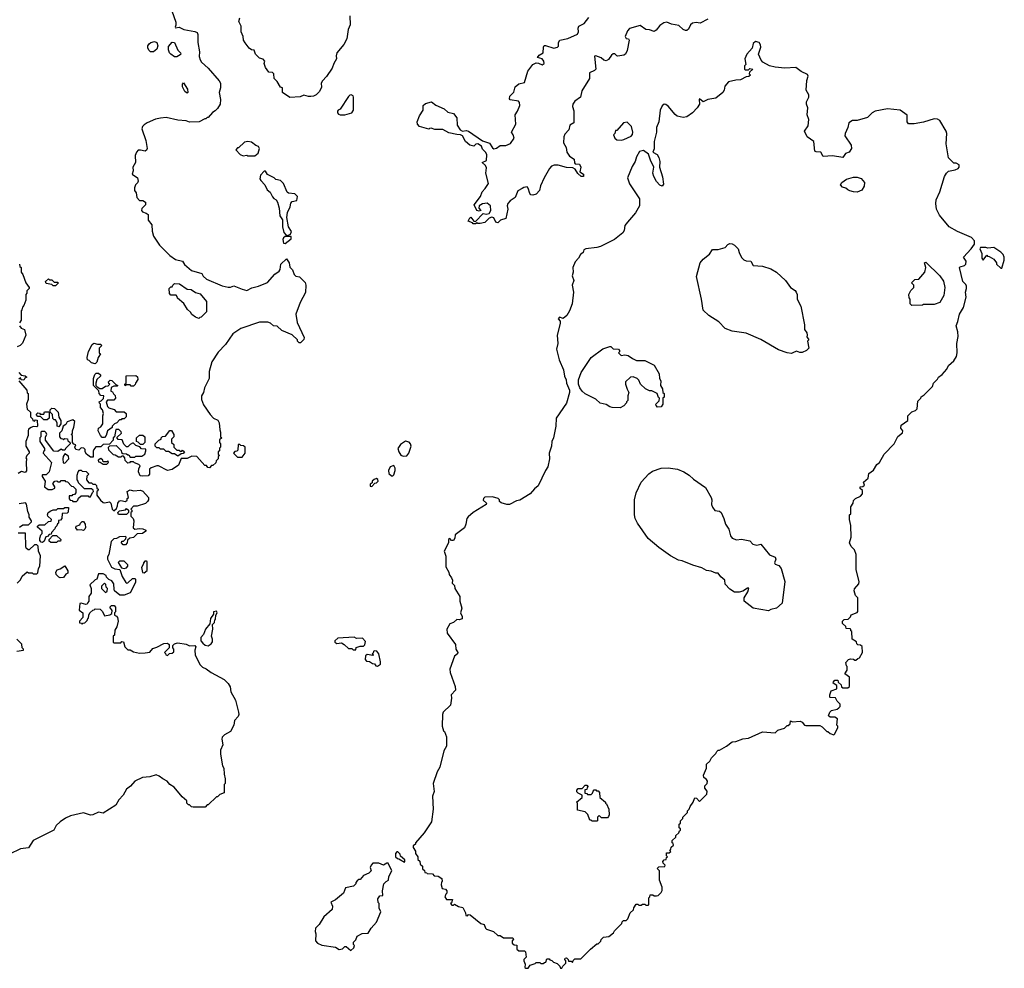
# Model space of a CAD drawing. Extents: x 1862350 to 2057294, y 212041 to 437318.
# Tile 3 of 256: x 1935669 to 1944106, y 248110 to 256239. Entities that reach past the tile are written whole.
import ezdxf

# ---------------------------------------------------------------- set-up
doc = ezdxf.new("R2010")
doc.units = 0

msp = doc.modelspace()

# ---------------------------------------------------------------- linework, layer by layer
at = {"layer": '0CON10XD'}
for points in [[(1936973.3, 256315), (1937007, 256217), (1937007.5, 256192.5), (1937000, 256175), (1937005, 256170), (1937035, 256176.7), (1937075, 256156.2), (1937168.3, 256138.3), (1937188.3, 256128.3), (1937193.9, 256113.9), (1937194, 256045), (1937210, 255965), (1937206.1, 255923.9), (1937214.2, 255895), (1937225.8, 255875), (1937285, 255824.5), (1937379.2, 255715), (1937390, 255695), (1937389.4, 255655), (1937378.5, 255615), (1937388.9, 255555), (1937385.7, 255514.3), (1937365, 255477.5), (1937345, 255457.5), (1937320, 255445), (1937285, 255400), (1937275, 255400), (1937265, 255390), (1937255, 255390), (1937207, 255363), (1937125, 255362.5), (1937095, 255372.5), (1937025, 255377.5), (1936925, 255400), (1936875, 255396.7), (1936833.8, 255386.2), (1936760, 255355), (1936735, 255337.5), (1936722.5, 255325), (1936716.7, 255305), (1936748.8, 255205), (1936760, 255135), (1936755, 255120), (1936745, 255112.5), (1936705, 255122.5), (1936685, 255120), (1936670, 255105), (1936657.5, 255075), (1936662.5, 255015), (1936637.5, 254975), (1936642.5, 254945), (1936632.5, 254915), (1936677.5, 254885), (1936683.3, 254855), (1936678.8, 254841.2), (1936660, 254825), (1936651.7, 254798.3), (1936652.5, 254775), (1936666.4, 254756.4), (1936671.2, 254715), (1936695, 254690), (1936725, 254690), (1936746.2, 254675), (1936747.7, 254652.3), (1936715, 254620), (1936712.5, 254605), (1936722, 254592), (1936752.7, 254582.7), (1936768.8, 254568.8), (1936770.7, 254520.7), (1936801.7, 254481.7), (1936803, 254427), (1936816.7, 254385), (1936867, 254307), (1936955, 254217.5), (1937005, 254183.3), (1937065, 254170), (1937080.7, 254140.7), (1937141.2, 254091.2), (1937230, 254065), (1937240.7, 254040.7), (1937270, 254015), (1937405, 253960), (1937455, 253946.7), (1937475, 253947.5), (1937505, 253960), (1937575, 253928.8), (1937615, 253920), (1937658.3, 253941.7), (1937715, 253956), (1937793, 253987), (1937855, 254057.5), (1937892.5, 254085), (1937901.7, 254098.3), (1937907.5, 254145), (1937955, 254190), (1937977.5, 254155), (1937985, 254120), (1938007.5, 254095), (1938020, 254055), (1938035, 254042.5), (1938066.1, 254036.1), (1938115, 253986.7), (1938122, 253965), (1938117.9, 253902.1), (1938070.8, 253815), (1938036.2, 253715), (1938046.7, 253645), (1938107.5, 253515), (1938105, 253500), (1938075, 253470), (1938065, 253470), (1938050, 253485), (1938050, 253495), (1938005, 253537.5), (1937916.4, 253576.4), (1937875, 253613.3), (1937845, 253616.7), (1937818.3, 253638.3), (1937795, 253646.7), (1937725, 253646.7), (1937565, 253592.5), (1937494.1, 253545.9), (1937432.5, 253455), (1937369.3, 253390.7), (1937314.1, 253305.9), (1937292.5, 253225), (1937292.5, 253165), (1937252.5, 253085), (1937242.5, 253045), (1937227.5, 253015), (1937227.5, 252985), (1937245, 252940), (1937300, 252855), (1937330, 252825), (1937366.4, 252806.4), (1937377.5, 252785), (1937382.5, 252725), (1937390, 252705), (1937390, 252665), (1937400, 252655), (1937381.7, 252638.3), (1937380, 252615), (1937390, 252605), (1937390, 252575), (1937381.7, 252568.3), (1937380, 252545), (1937370, 252535), (1937370, 252515), (1937380, 252505), (1937370, 252495), (1937370, 252475), (1937351.7, 252458.3), (1937348.3, 252441.7), (1937325, 252420), (1937311.7, 252418.3), (1937295, 252400), (1937281.7, 252401.7), (1937268.3, 252418.3), (1937255, 252420), (1937187, 252497), (1937145, 252497.5), (1937105, 252480), (1937051.7, 252478.3), (1937029.3, 252420.7), (1936975, 252383.3), (1936935, 252377.5), (1936857, 252417), (1936845, 252417.5), (1936795, 252400), (1936781.7, 252388.3), (1936780, 252345), (1936768.3, 252331.7), (1936725, 252327.5), (1936701.7, 252331.7), (1936687.5, 252365), (1936688.3, 252391.7), (1936700, 252415), (1936688.3, 252428.3), (1936651.7, 252441.7), (1936645, 252450), (1936615, 252450), (1936608.3, 252441.7), (1936595, 252440), (1936573, 252463), (1936570, 252485), (1936558.3, 252498.3), (1936545, 252500), (1936535, 252490), (1936515, 252490), (1936488.3, 252508.3), (1936471.7, 252511.7), (1936431.7, 252551.7), (1936430, 252575), (1936441.7, 252588.3), (1936495, 252590), (1936538.3, 252548.3), (1936541.7, 252531.7), (1936551.7, 252521.7), (1936585, 252520), (1936595, 252510), (1936605, 252510), (1936615, 252490), (1936655, 252490), (1936665, 252500), (1936715, 252500), (1936740, 252515), (1936750, 252545), (1936748.3, 252558.3), (1936711.7, 252561.7), (1936698.3, 252578.3), (1936665, 252590), (1936645, 252610), (1936635, 252610), (1936615, 252600), (1936595, 252580), (1936585, 252580), (1936561.7, 252601.7), (1936548.3, 252638.3), (1936511.7, 252641.7), (1936501.7, 252658.3), (1936540, 252695), (1936538.3, 252708.3), (1936518.3, 252728.3), (1936491.7, 252728.3), (1936480, 252665), (1936470, 252655), (1936470, 252635), (1936438.3, 252601.7), (1936385, 252600), (1936365, 252580), (1936321.7, 252578.3), (1936303, 252557), (1936298.3, 252541.7), (1936298.3, 252491.7), (1936275, 252490), (1936240, 252515), (1936230, 252535), (1936230, 252555), (1936218.3, 252568.3), (1936195, 252570), (1936175, 252550), (1936150, 252555), (1936142.5, 252575), (1936150, 252595), (1936131.7, 252601.7), (1936120, 252615), (1936120, 252675), (1936110, 252685), (1936120, 252695), (1936120, 252715), (1936131.7, 252748.3), (1936140, 252795), (1936125, 252810), (1936075, 252792.5), (1936065, 252770), (1936040, 252755), (1936030, 252715), (1936010, 252695), (1936010, 252665), (1936021.7, 252651.7), (1936038.3, 252648.3), (1936045, 252640), (1936055, 252650), (1936078.3, 252648.3), (1936081.7, 252631.7), (1936098.3, 252618.3), (1936100, 252605), (1936060, 252565), (1936055, 252550), (1936035, 252550), (1936025, 252560), (1935995, 252540), (1935961.7, 252541.7), (1935890, 252635), (1935890, 252665), (1935900, 252685), (1935895, 252700), (1935885, 252710), (1935855, 252710), (1935850, 252705), (1935850, 252665), (1935840, 252655), (1935840, 252625), (1935880, 252565), (1935880, 252545), (1935871.7, 252538.3), (1935870, 252525), (1935940, 252445), (1935922.5, 252365), (1935895, 252340), (1935865, 252340), (1935860, 252335), (1935860, 252325), (1935887.5, 252285), (1935880, 252235), (1935913, 252213), (1935947, 252213), (1935970, 252225), (1935970, 252235), (1935952.5, 252265), (1935970, 252285), (1935987.5, 252287.5), (1935995, 252280), (1936015, 252280), (1936025, 252290), (1936055, 252290), (1936061.7, 252281.7), (1936078.3, 252278.3), (1936111.7, 252241.7), (1936128.3, 252238.3), (1936150, 252215), (1936150, 252185), (1936138.3, 252171.7), (1936121.7, 252168.3), (1936115, 252160), (1936091.7, 252158.3), (1936093, 252133), (1936101.7, 252121.7), (1936118.3, 252118.3), (1936125, 252110), (1936155, 252110), (1936168.3, 252121.7), (1936171.7, 252138.3), (1936195, 252160), (1936255, 252160), (1936261.7, 252151.7), (1936275, 252150), (1936291.7, 252188.3), (1936300, 252195), (1936298.3, 252208.3), (1936285, 252220), (1936225, 252220), (1936171.7, 252271.7), (1936170, 252285), (1936160, 252295), (1936160, 252335), (1936170, 252365), (1936181.7, 252378.3), (1936195, 252380), (1936205, 252370), (1936237, 252367), (1936260, 252345), (1936243, 252327), (1936240, 252295), (1936261.7, 252271.7), (1936285, 252270), (1936295, 252260), (1936315, 252260), (1936328.3, 252248.3), (1936330, 252225), (1936340, 252215), (1936338.3, 252201.7), (1936330, 252195), (1936330, 252165), (1936361.7, 252121.7), (1936383, 252103), (1936395, 252100), (1936438.3, 252108.3), (1936450, 252095), (1936460, 252045), (1936475, 252030), (1936498.3, 252051.7), (1936507, 252073)], [(1938498.3, 256271.7), (1938500, 256195), (1938482.5, 256155), (1938472.5, 256075), (1938445, 256027.5), (1938387.5, 255955), (1938381.7, 255928.3), (1938382.5, 255905), (1938360, 255865), (1938347, 255823), (1938298.3, 255751.7), (1938262.5, 255715), (1938253.3, 255695), (1938255, 255660), (1938237.5, 255625), (1938210, 255595), (1938187, 255583), (1938165, 255580), (1938145, 255580), (1938105, 255592.5), (1938071.7, 255578.3), (1937985, 255572.5), (1937920, 255615), (1937920, 255655), (1937905, 255660), (1937875, 255710), (1937850, 255735), (1937847.5, 255775), (1937835, 255787.5), (1937805, 255790), (1937775, 255830), (1937762.5, 255865), (1937770, 255885), (1937755, 255900), (1937725, 255910), (1937690, 255945), (1937678.3, 255978.3), (1937655, 255982.5), (1937635.9, 255995.9), (1937601.2, 256041.2), (1937586.7, 256065), (1937583.3, 256095), (1937567.5, 256135), (1937567.5, 256185), (1937546.7, 256225), (1937556.2, 256255)], [(1941566.7, 256245), (1941501.2, 256208.8), (1941465, 256215.5), (1941435, 256209.2), (1941416.5, 256195), (1941400.9, 256159.1), (1941385, 256147.5), (1941375, 256146), (1941355.6, 256155.6), (1941318.2, 256188.2), (1941255, 256201.2), (1941215, 256218), (1941188.3, 256211.7), (1941155, 256190), (1941121.7, 256148.3), (1941105, 256138.8), (1941065, 256152.5), (1941035, 256155.5), (1940985, 256188.9), (1940895, 256164.7), (1940877.7, 256145), (1940857.8, 256095), (1940865, 256078), (1940885, 256076), (1940892.5, 256065), (1940872.9, 255975), (1940860, 255945), (1940845.3, 255934.7), (1940795, 255926.5), (1940785, 255929.2), (1940768.1, 255948.1), (1940755, 255946.3), (1940738.9, 255935), (1940715, 255898.9), (1940695, 255885.6), (1940675, 255892.9), (1940652, 255912), (1940605, 255930.5), (1940595, 255927.1), (1940604.5, 255815.4), (1940595, 255803.1), (1940552.5, 255785), (1940552.9, 255735), (1940485, 255630), (1940473.8, 255576.2), (1940425, 255541.5), (1940408, 255515), (1940406.8, 255495), (1940417.2, 255457.2), (1940416.9, 255355), (1940383.3, 255336.7), (1940374.4, 255295), (1940341.2, 255258.8), (1940330.7, 255235), (1940329.4, 255185), (1940352, 255145), (1940358.6, 255105), (1940380.9, 255070.9), (1940420, 255045), (1940423.6, 255013.6), (1940430, 255005), (1940465, 255000), (1940477.5, 254975), (1940470, 254935), (1940500, 254915), (1940500, 254895), (1940480, 254895), (1940451.7, 254921.7), (1940428, 254958), (1940408.8, 254968.8), (1940353.9, 254973.9), (1940282.9, 254992.9), (1940247.9, 254992.1), (1940225.4, 254984.6), (1940208, 254965), (1940162.5, 254885), (1940132, 254815), (1940122, 254775), (1940094.5, 254745.5), (1940065, 254734.5), (1940048.3, 254738.3), (1940039.7, 254749.7), (1940026.9, 254796.9), (1940017.5, 254807.5), (1939987.9, 254802.1), (1939975, 254791.8), (1939938.3, 254771.7), (1939915, 254716), (1939871.7, 254688.3), (1939850.8, 254665), (1939846, 254645), (1939852.9, 254615), (1939834.3, 254535), (1939788.8, 254521.2), (1939765, 254497.5), (1939747.5, 254505), (1939730.8, 254540.8), (1939713.6, 254546.4), (1939692, 254538), (1939655, 254502.5), (1939615, 254492.5), (1939592.5, 254492.5), (1939585, 254500), (1939575, 254490), (1939555, 254490), (1939548.3, 254498.3), (1939511.7, 254511.7), (1939525, 254540), (1939535, 254547.5), (1939561.7, 254511.7), (1939575, 254510), (1939641.7, 254578.3), (1939665, 254572.5), (1939691.7, 254578.3), (1939706.4, 254603.6), (1939703.3, 254645), (1939675, 254666.2), (1939635, 254660), (1939607.5, 254645), (1939602.5, 254625), (1939620, 254605), (1939605, 254597.5), (1939587.5, 254605), (1939563.9, 254653.9), (1939616.7, 254725), (1939632, 254765), (1939658.4, 254791.6), (1939684.7, 254835), (1939663.6, 254925), (1939670.1, 254970.1), (1939659.5, 254989.5), (1939632.9, 255015), (1939668.1, 255031.9), (1939671.2, 255081.2), (1939662.1, 255102.1), (1939635, 255130.8), (1939624.7, 255154.6), (1939595, 255176.9), (1939577.8, 255172.2), (1939560, 255155), (1939525, 255164.6), (1939489.5, 255195), (1939462.8, 255242.8), (1939445, 255252.9), (1939414.1, 255254.1), (1939345, 255270), (1939295, 255297.5), (1939225, 255297.5), (1939195, 255310), (1939181.7, 255308.3), (1939175, 255300), (1939095, 255324), (1939078.8, 255345), (1939076.2, 255365), (1939094, 255415), (1939126.2, 255465), (1939126.7, 255505), (1939145, 255520), (1939196.4, 255536.4), (1939235.7, 255505.7), (1939305.7, 255475.7), (1939336.4, 255446.4), (1939385, 255436.2), (1939415, 255398.8), (1939418.5, 255335), (1939444.4, 255294.5), (1939464.3, 255284.3), (1939495, 255288.9), (1939515, 255282.9), (1939635, 255200.8), (1939695, 255180), (1939720, 255140), (1939732.3, 255132.3), (1939755, 255138), (1939785, 255160.9), (1939835, 255160), (1939875, 255178.9), (1939906.2, 255225), (1939898.3, 255251.7), (1939884, 255275), (1939921.5, 255345), (1939913.8, 255425), (1939935.5, 255455), (1939955.9, 255505), (1939950.8, 255530.8), (1939942.1, 255542.1), (1939872.7, 255552.7), (1939865, 255562.5), (1939870, 255585), (1939901.8, 255618.2), (1939915, 255664.5), (1939945, 255689.4), (1939995, 255702.5), (1940022.3, 255797.8), (1940065.4, 255855), (1940095, 255869.5), (1940115, 255867.7), (1940145, 255853.4), (1940162.1, 255865), (1940161.2, 255885), (1940145, 255903.6), (1940106.2, 255915), (1940119.1, 255935), (1940154, 255956), (1940156.1, 256005), (1940162.8, 256017.2), (1940175, 256019.1), (1940245, 255995.4), (1940276.6, 256003.4), (1940286.6, 256013.4), (1940285.8, 256045), (1940298.2, 256065), (1940365, 256079.1), (1940450, 256115), (1940458, 256135), (1940454.6, 256165.4), (1940460.5, 256185), (1940505, 256207.1), (1940545, 256258.4)], [(1936815, 255963.3), (1936790, 255965), (1936777.5, 255975), (1936767.5, 255995), (1936767.5, 256015), (1936777, 256033), (1936792.5, 256045), (1936823, 256053), (1936843, 256043), (1936852.5, 256015), (1936843, 255987), (1936815, 255963.3)], [(1937015, 255920), (1936995, 255922.5), (1936964.1, 255944.1), (1936953.3, 255955), (1936945, 255980), (1936945, 256010), (1936975, 256046.7), (1936996.7, 256045), (1937025, 255977.5), (1937047.5, 255955), (1937050, 255945), (1937043, 255937), (1937015, 255920)], [(1940315, 248110), (1940321.7, 248128.3), (1940350, 248155), (1940350, 248175), (1940340, 248185), (1940341.7, 248198.3), (1940355, 248200), (1940370, 248185), (1940371.7, 248171.7), (1940395, 248170), (1940405, 248160), (1940411.7, 248178.3), (1940425, 248190), (1940478.3, 248191.7), (1940560, 248275), (1940615, 248320), (1940625, 248320), (1940638.3, 248331.7), (1940648.3, 248341.7), (1940651.7, 248358.3), (1940671.7, 248378.3), (1940718.3, 248381.7), (1940756.4, 248413.6), (1940765, 248430), (1940830, 248495), (1940831.7, 248508.3), (1940841.7, 248518.3), (1940865, 248520), (1940880, 248535), (1940900, 248585), (1940928.3, 248611.7), (1940931.7, 248628.3), (1940951.7, 248658.3), (1940965, 248660), (1940975, 248650), (1940995, 248650), (1941005, 248660), (1941025, 248660), (1941035, 248650), (1941055, 248650), (1941060, 248655), (1941060, 248715), (1941068.3, 248721.7), (1941071.7, 248738.3), (1941095, 248740), (1941105, 248730), (1941125, 248730), (1941140, 248735), (1941165, 248760), (1941173, 248777), (1941173.3, 248805), (1941152.5, 248865), (1941150, 248945), (1941130, 248965), (1941145, 248980), (1941198.3, 248981.7), (1941200, 248995), (1941181.7, 249011.7), (1941180, 249025), (1941191.7, 249038.3), (1941208.3, 249041.7), (1941211.7, 249058.3), (1941220, 249065), (1941210, 249075), (1941211.7, 249098.3), (1941235, 249100), (1941248.3, 249111.7), (1941240, 249125), (1941248.3, 249131.7), (1941251.7, 249148.3), (1941270, 249165), (1941268.3, 249178.3), (1941260, 249185), (1941260, 249205), (1941290, 249235), (1941291.7, 249248.3), (1941318.3, 249271.7), (1941321.7, 249288.3), (1941330, 249295), (1941330, 249305), (1941320, 249315), (1941320, 249345), (1941330, 249355), (1941330, 249375), (1941350, 249395), (1941350, 249405), (1941390, 249445), (1941391.7, 249458.3), (1941407, 249473), (1941413, 249497), (1941440, 249535), (1941450, 249565), (1941455, 249570), (1941468.3, 249568.3), (1941495, 249540), (1941558.3, 249601.7), (1941559.3, 249629.3), (1941540, 249655), (1941540, 249675), (1941560, 249695), (1941562.5, 249715), (1941555, 249727.5), (1941530, 249745), (1941527.5, 249765), (1941553.3, 249825), (1941555, 249860), (1941582.5, 249885), (1941597.5, 249915), (1941635, 249950), (1941641.7, 249968.3), (1941655, 249980), (1941665, 249980), (1941725, 250013.3), (1941775, 250050), (1941805, 250052.5), (1941865, 250077.5), (1941915, 250082.5), (1942035, 250137.5), (1942141.7, 250128.3), (1942165, 250150), (1942221.7, 250168.3), (1942245, 250190), (1942255, 250190), (1942270, 250205), (1942275, 250230), (1942292.5, 250222.5), (1942357, 250227), (1942375, 250220), (1942393.6, 250193.6), (1942405, 250190), (1942525, 250190), (1942545, 250180), (1942585, 250140), (1942595, 250140), (1942613, 250123), (1942645, 250110), (1942655, 250120), (1942680, 250175), (1942680, 250185), (1942670, 250195), (1942677, 250247), (1942655, 250262.5), (1942615, 250262.5), (1942600, 250275), (1942610, 250305), (1942625, 250320), (1942675, 250330), (1942688.3, 250341.7), (1942700, 250355), (1942700, 250375), (1942675, 250400), (1942658.3, 250428.3), (1942615, 250430), (1942610, 250435), (1942610, 250455), (1942621.7, 250488.3), (1942670, 250505), (1942670, 250535), (1942640, 250555), (1942642.5, 250565), (1942655, 250580), (1942678.3, 250578.3), (1942681.7, 250561.7), (1942708.3, 250538.3), (1942711.7, 250521.7), (1942723, 250513), (1942765, 250512.5), (1942780, 250525), (1942780, 250605), (1942740, 250635), (1942760, 250665), (1942760, 250695), (1942753, 250703), (1942748.3, 250731.7), (1942770, 250755), (1942788.3, 250761.7), (1942815, 250760), (1942825, 250750), (1942835, 250750), (1942850, 250765), (1942865, 250770), (1942890, 250815), (1942888.3, 250868.3), (1942875, 250880), (1942851.7, 250881.7), (1942841.7, 250891.7), (1942838.3, 250908.3), (1942801.7, 250931.7), (1942800, 250995), (1942791.7, 251001.7), (1942790, 251015), (1942785, 251020), (1942751.7, 251021.7), (1942748.3, 251038.3), (1942720, 251065), (1942720, 251085), (1942735, 251100), (1942768.3, 251101.7), (1942788.3, 251121.7), (1942795, 251140), (1942845, 251160), (1942851.7, 251168.3), (1942850, 251285), (1942830, 251305), (1942820, 251345), (1942821.7, 251361.7), (1942860, 251405), (1942862.5, 251425), (1942837.5, 251525), (1942837.5, 251655), (1942822.5, 251695), (1942792.5, 251725), (1942780, 251755), (1942792.5, 251805), (1942790, 251905), (1942780, 251955), (1942780, 251995), (1942790, 252005), (1942790, 252065), (1942810, 252095), (1942815, 252120), (1942830, 252135), (1942875, 252157.5), (1942890, 252175), (1942890, 252205), (1942871.7, 252221.7), (1942870, 252235), (1942895, 252240), (1942908.3, 252251.7), (1942900, 252275), (1942938.3, 252311.7), (1942945, 252350), (1942985, 252380), (1943013.6, 252426.4), (1943036.7, 252443.3), (1943077.5, 252515), (1943162.5, 252605), (1943193.6, 252666.4), (1943235, 252700), (1943237, 252717), (1943218.3, 252738.3), (1943222.5, 252765), (1943280, 252805), (1943280, 252845), (1943315, 252880), (1943345, 252890), (1943360, 252905), (1943365, 252970), (1943390, 252995), (1943393.6, 253006.4), (1943420, 253025), (1943490, 253095), (1943500, 253125), (1943535, 253160), (1943543.6, 253176.4), (1943575, 253200), (1943612.5, 253245), (1943627.5, 253275), (1943674, 253315), (1943695.9, 253354.1), (1943702, 253385), (1943698.8, 253465), (1943710, 253525), (1943707.5, 253565), (1943693.3, 253615), (1943708.3, 253651.7), (1943722.5, 253715), (1943755.9, 253774.1), (1943779.3, 253860.7), (1943772.5, 253905), (1943782.5, 253935), (1943782.5, 253955), (1943775, 253970), (1943750, 253995), (1943722.5, 254115), (1943728.3, 254121.7), (1943765, 254132), (1943776.7, 254143.3), (1943779.5, 254169.5), (1943756.7, 254205), (1943822.5, 254275), (1943850, 254315), (1943850, 254345), (1943825, 254372.5), (1943705, 254423.3), (1943634.1, 254464.1), (1943551.2, 254565), (1943526.1, 254616.1), (1943519.2, 254665), (1943522.9, 254695), (1943554.5, 254765.5), (1943593, 254897), (1943610, 254925), (1943629.3, 254940.7), (1943686.4, 254953.6), (1943710, 254965), (1943720, 254975), (1943720, 254995), (1943695, 255010), (1943675, 255010), (1943627.5, 255055), (1943608.6, 255175), (1943613.1, 255265), (1943608.2, 255285), (1943555, 255374.3), (1943535, 255387.5), (1943505, 255390), (1943415, 255360), (1943335, 255347.5), (1943285, 255347.5), (1943273.3, 255365), (1943275, 255420), (1943215, 255463.3), (1943105, 255476.2), (1943000, 255455), (1942975, 255442.5), (1942935, 255400), (1942845, 255376.2), (1942805, 255374.2), (1942775, 255356.7), (1942764, 255315), (1942741.2, 255265), (1942740, 255245), (1942794, 255164), (1942796.2, 255135), (1942775.9, 255104.1), (1942745, 255092.5), (1942721.7, 255058.3), (1942633.6, 255073.6), (1942555, 255067.5), (1942535, 255104.2), (1942495, 255106.7), (1942483.8, 255113.8), (1942474.3, 255194.3), (1942417.5, 255235), (1942392.5, 255285), (1942425, 255330), (1942430, 255385), (1942416.7, 255425), (1942423.6, 255483.6), (1942411.2, 255515), (1942411.2, 255535), (1942430, 255575), (1942430, 255595), (1942407.5, 255635), (1942412.5, 255717.5), (1942426.7, 255755), (1942419.5, 255769.6), (1942365, 255796.7), (1942319.3, 255829.3), (1942225, 255823.3), (1942143.6, 255833.6), (1942093, 255843), (1942036.4, 255876.4), (1942023, 255893), (1942000, 255945), (1942019.2, 256005), (1942018, 256025), (1942004.1, 256044.1), (1941975, 256053.3), (1941953.8, 256035), (1941946.7, 255995), (1941900, 255945), (1941883.3, 255905), (1941890, 255855), (1941880, 255845), (1941880, 255815), (1941885, 255810), (1941915, 255810), (1941925, 255820), (1941950, 255815), (1941921.7, 255788.3), (1941920, 255775), (1941930, 255765), (1941918.3, 255751.7), (1941895, 255750), (1941846.4, 255723.6), (1941805, 255722.5), (1941743, 255707), (1941711.7, 255668.3), (1941705.7, 255635), (1941695, 255616), (1941635, 255567.5), (1941565.9, 255554.1), (1941525, 255536.7), (1941495, 255560), (1941490, 255555), (1941494, 255515), (1941474.2, 255485), (1941435, 255440.8), (1941385, 255406.9), (1941355, 255401.1), (1941303.6, 255413.6), (1941286.2, 255426.2), (1941225, 255497.5), (1941205, 255512), (1941190, 255515), (1941175, 255501.2), (1941156.9, 255465), (1941144.3, 255365), (1941126.7, 255315), (1941124.5, 255275), (1941107.1, 255195), (1941107.1, 255132.9), (1941093.3, 255105), (1941132.5, 255085), (1941147, 255057), (1941154.2, 255025), (1941151.2, 254975), (1941176.1, 254893.9), (1941185, 254830), (1941175, 254813.3), (1941155, 254820), (1941125, 254853.8), (1941104.2, 254895), (1941094, 254925), (1941103.3, 254975), (1941073.3, 255035), (1941058, 255088), (1941015, 255118.8), (1940981.4, 255108.6), (1940954, 255065), (1940942, 255025), (1940917.3, 254982.7), (1940876.7, 254885), (1940895, 254832.5), (1940978.8, 254705), (1940979.2, 254645), (1940945.8, 254585), (1940877.5, 254505), (1940855.3, 254475), (1940848.3, 254431.7), (1940838.5, 254411.5), (1940766.7, 254355), (1940645, 254296.2), (1940615, 254286.2), (1940520, 254275), (1940504.1, 254265.9), (1940496.1, 254243.9), (1940475, 254227.5), (1940457.5, 254195), (1940427.5, 254165), (1940407.5, 254115), (1940412.5, 254075), (1940403.3, 254045), (1940417.5, 254005), (1940403.3, 253965), (1940413.3, 253905), (1940403.3, 253805), (1940380, 253745), (1940356.4, 253703.6), (1940325, 253680), (1940295, 253690), (1940282.5, 253675), (1940300, 253655), (1940300, 253635), (1940273.3, 253535), (1940280, 253465), (1940267.5, 253415), (1940292.5, 253325), (1940329.3, 253239.3), (1940337.5, 253185), (1940353, 253153), (1940353.3, 253125), (1940380, 253065), (1940381.2, 253045), (1940355, 252952.5), (1940266, 252825), (1940263.8, 252755)], [(1937105, 255610), (1937083.6, 255623.6), (1937063, 255663), (1937063, 255687), (1937073, 255697), (1937107.5, 255645), (1937110, 255615), (1937105, 255610)], [(1938455, 255423.3), (1938515, 255440), (1938530, 255465), (1938528.8, 255575), (1938525, 255586.7), (1938510, 255595), (1938496.7, 255593.3), (1938485, 255582.5), (1938416, 255474), (1938397.5, 255465), (1938393.3, 255455), (1938391.7, 255441.7), (1938399.3, 255429.3), (1938415, 255423.3), (1938455, 255423.3)], [(1940825, 255206.7), (1940845, 255213.3), (1940908.8, 255241.2), (1940920, 255255), (1940923.3, 255275), (1940911.2, 255325), (1940875, 255362.5), (1940843.6, 255356.4), (1940785, 255290), (1940775, 255290), (1940770, 255265), (1940758.3, 255251.7), (1940767.5, 255225), (1940785, 255210), (1940825, 255206.7)], [(1937685, 255072.5), (1937712.5, 255095), (1937723.3, 255135), (1937715, 255152.5), (1937691.7, 255161.7), (1937655, 255190), (1937625, 255196.7), (1937595, 255190), (1937545, 255140), (1937535, 255140), (1937520, 255125), (1937557.5, 255085), (1937585, 255072.5), (1937615, 255077.5), (1937625, 255072.5), (1937685, 255072.5)], [(1937965, 254390), (1937988.3, 254401.7), (1937997.5, 254425), (1937972.5, 254465), (1937957.5, 254545), (1937963, 254587), (1937986.7, 254635), (1937993, 254667), (1938005, 254680), (1938045, 254690), (1938050, 254725), (1938027, 254747), (1937971.7, 254751.7), (1937961.7, 254761.7), (1937930, 254835), (1937905, 254860), (1937865, 254870), (1937850, 254885), (1937793.6, 254913.6), (1937775, 254940), (1937765, 254940), (1937733, 254907), (1937727.5, 254875), (1937735, 254860), (1937770, 254825), (1937790.7, 254780.7), (1937815, 254762.5), (1937835, 254722.5), (1937847, 254707), (1937866.4, 254696.4), (1937877, 254677), (1937892.5, 254625), (1937898.3, 254558.3), (1937920, 254525), (1937920, 254465), (1937932.5, 254415), (1937951.7, 254391.7), (1937965, 254390)], [(1942845, 254762.5), (1942813.6, 254763.6), (1942783, 254773), (1942765, 254780), (1942747, 254797), (1942720, 254805), (1942703.6, 254823.6), (1942712.5, 254845), (1942755, 254872.5), (1942815, 254890), (1942845, 254890), (1942878.3, 254878.3), (1942906.7, 254845), (1942906.4, 254813.6), (1942885, 254777.5), (1942845, 254762.5)], [(1937945, 254320), (1937995, 254360), (1937995, 254380), (1937945, 254380), (1937930.7, 254369.3), (1937923.3, 254355), (1937930, 254325), (1937945, 254320)], [(1942281.2, 253378.8), (1942245, 253384.2), (1942170.9, 253410.9), (1942018.7, 253498.7), (1941895, 253553.1), (1941775, 253570), (1941715, 253594.3), (1941660.6, 253650.6), (1941573.8, 253705), (1941525, 253750), (1941511.9, 253845), (1941468.8, 254038.8), (1941500, 254155), (1941525, 254187.5), (1941580.6, 254229.4), (1941605, 254268.8), (1941655, 254271.2), (1941713.3, 254286.7), (1941736.2, 254313.8), (1941755, 254320), (1941775, 254318.8), (1941795, 254306.7), (1941826.7, 254275), (1941834, 254244), (1941855, 254202.5), (1941875, 254182.5), (1941893.6, 254173.6), (1941935, 254170), (1941953.9, 254133.9), (1942035, 254128), (1942105, 254104), (1942153.3, 254075), (1942230, 254005), (1942273.3, 253945), (1942315, 253917.5), (1942323.3, 253905), (1942330, 253885), (1942330, 253845), (1942362, 253785), (1942392.5, 253625), (1942393.3, 253585), (1942412.5, 253555), (1942417.5, 253535), (1942412.5, 253522.5), (1942430, 253495), (1942420, 253485), (1942430, 253425), (1942410, 253405), (1942375, 253387.5), (1942355, 253387.5), (1942325, 253398), (1942295, 253383.8), (1942281.2, 253378.8)], [(1944085, 254110), (1944105, 254180), (1944106.1, 254203.9), (1944095, 254227.5), (1944075, 254247.5), (1944015, 254287.5), (1943965, 254280), (1943947.5, 254287.5), (1943901.7, 254288.3), (1943897.5, 254275), (1943912.5, 254235), (1943912.5, 254195), (1943925, 254180), (1943955, 254220), (1943961.7, 254211.7), (1943975, 254210), (1944016.4, 254186.4), (1944040, 254155), (1944040, 254145), (1944075, 254110), (1944085, 254110)], [(1935667.5, 254145), (1935670, 254125), (1935680, 254115), (1935680, 254075), (1935697, 254057), (1935720, 253985), (1935750, 253945), (1935750, 253935), (1935730, 253915), (1935730, 253895), (1935720, 253885), (1935722.5, 253835), (1935705, 253790), (1935692.5, 253775), (1935688.3, 253751.7), (1935680, 253745), (1935680, 253665), (1935668.3, 253641.7)], [(1943315, 253790), (1943300, 253805), (1943300, 253845), (1943290, 253855), (1943287.5, 253885), (1943305, 253920), (1943330, 253945), (1943330, 253965), (1943310, 253985), (1943338.3, 254011.7), (1943375, 254016.7), (1943426, 254075), (1943434.2, 254115), (1943423.3, 254155), (1943435, 254162.5), (1943553, 254043), (1943585, 253997.5), (1943596.2, 253945), (1943586.7, 253875), (1943553, 253817), (1943505, 253800), (1943415, 253800), (1943405, 253792.5), (1943315, 253790)], [(1935975, 253960), (1935955, 253960), (1935945, 253970), (1935895, 253980), (1935890, 253995), (1935915, 254020), (1935925, 254010), (1935945, 254010), (1935965, 253990), (1935995, 253990), (1935998.3, 253981.7), (1935975, 253960)], [(1937205, 253680), (1937175, 253690), (1937143.6, 253713.6), (1937133, 253733), (1937107, 253757), (1937076.4, 253806.4), (1937021.7, 253851.7), (1937018.3, 253868.3), (1937008.3, 253878.3), (1936965, 253880), (1936951.7, 253891.7), (1936950, 253935), (1936965, 253950), (1936975, 253950), (1936980, 253965), (1936995, 253980), (1937037, 253977), (1937105, 253930), (1937137, 253927), (1937175, 253902.5), (1937215, 253890), (1937270, 253825), (1937270, 253735), (1937225, 253690), (1937211.7, 253688.3), (1937205, 253680)], [(1935667.5, 253615), (1935680, 253595), (1935710, 253585), (1935722.5, 253535), (1935693.6, 253466.4), (1935673.6, 253446.4), (1935647.5, 253435)], [(1936315, 253290), (1936285, 253300), (1936265, 253320), (1936250, 253325), (1936247.5, 253345), (1936257.5, 253395), (1936290, 253455), (1936303.9, 253466.1), (1936335, 253457.5), (1936365, 253460), (1936370, 253445), (1936350, 253425), (1936350, 253385), (1936360, 253375), (1936340, 253345), (1936330, 253305), (1936315, 253290)], [(1940815, 252912.5), (1940747, 252917), (1940725, 252922.5), (1940695, 252942.5), (1940644.1, 252954.1), (1940605, 252986.7), (1940515, 253033.3), (1940487.5, 253055), (1940467.5, 253085), (1940457, 253117), (1940457, 253153), (1940481.2, 253215), (1940565, 253343.3), (1940665, 253417.5), (1940725, 253440), (1940735, 253440), (1940755, 253420), (1940800, 253415), (1940810, 253405), (1940808.3, 253391.7), (1940800, 253385), (1940823, 253363), (1940855, 253367.5), (1940881.7, 253361.7), (1940920, 253335), (1940955, 253320), (1941025, 253320), (1941105, 253277.5), (1941147.5, 253205), (1941152.5, 253165), (1941162.5, 253145), (1941160, 253105), (1941177, 253077), (1941180, 253045), (1941190, 253035), (1941190, 253005), (1941180, 252995), (1941180, 252945), (1941167, 252923), (1941135, 252920), (1941121.7, 252931.7), (1941120, 252945), (1941148.3, 252971.7), (1941150, 252995), (1941141.7, 253001.7), (1941130, 253035), (1941085, 253060), (1941065, 253060), (1941030, 253075), (1940990, 253115), (1940975, 253150), (1940960, 253165), (1940925, 253180), (1940903, 253177), (1940860, 253135), (1940860, 253115), (1940873, 253073), (1940890, 253045), (1940880, 253015), (1940880, 252975), (1940870, 252965), (1940870, 252955), (1940845, 252930), (1940815, 252912.5)], [(1935660, 253215), (1935681.7, 253191.7), (1935717, 253187), (1935730, 253175), (1935711.7, 253168.3), (1935705, 253150), (1935681.7, 253151.7), (1935675, 253170), (1935661.7, 253158.3)], [(1936395, 252660), (1936375, 252660), (1936360, 252675), (1936342.5, 252715), (1936345, 252740), (1936365, 252750), (1936382.5, 252775), (1936380, 252845), (1936387.5, 252865), (1936377, 252897), (1936360, 252915), (1936360, 252945), (1936351.7, 252951.7), (1936350, 252965), (1936368.3, 252971.7), (1936388.3, 252991.7), (1936390, 253015), (1936365, 253020), (1936350, 253035), (1936348.3, 253058.3), (1936300, 253105), (1936300, 253165), (1936311.7, 253198.3), (1936325, 253210), (1936345, 253210), (1936360, 253195), (1936360, 253185), (1936330, 253155), (1936320, 253125), (1936320, 253105), (1936331.7, 253091.7), (1936355, 253080), (1936375, 253080), (1936405, 253097.5), (1936428.3, 253101.7), (1936440, 253115), (1936431.7, 253121.7), (1936430, 253135), (1936445, 253150), (1936458.3, 253148.3), (1936491.7, 253111.7), (1936510, 253105), (1936505, 253100), (1936475, 253100), (1936451.7, 253088.3), (1936450, 253055), (1936465, 253050), (1936471.7, 253031.7), (1936488.3, 253018.3), (1936490, 252995), (1936475, 252980), (1936421.7, 252978.3), (1936410, 252965), (1936420, 252925), (1936433, 252913), (1936478.3, 252898.3), (1936495, 252880), (1936565, 252880), (1936580, 252865), (1936580, 252835), (1936565, 252820), (1936545, 252820), (1936538.3, 252811.7), (1936525, 252810), (1936500, 252785), (1936480, 252775), (1936460, 252755), (1936460, 252745), (1936420, 252715), (1936410, 252675), (1936395, 252660)], [(1935660, 253145), (1935730, 253065), (1935733, 253043), (1935740, 253035), (1935740, 252985), (1935727.5, 252945), (1935733, 252903), (1935760, 252875), (1935760, 252835), (1935778.3, 252818.3), (1935780, 252805), (1935795, 252800), (1935805, 252810), (1935818.3, 252808.3), (1935820, 252755), (1935815, 252750), (1935785, 252752.5), (1935766.7, 252743.3), (1935745, 252730), (1935740, 252715), (1935740, 252675), (1935722.5, 252625), (1935722.5, 252585), (1935750, 252535), (1935750, 252525), (1935730, 252505), (1935722.5, 252485), (1935727.5, 252475), (1935723.3, 252445), (1935727, 252373), (1935715, 252360), (1935685, 252367.5), (1935655, 252350)], [(1936645, 253100), (1936625, 253100), (1936615, 253110), (1936585, 253110), (1936571.7, 253101.7), (1936570, 253115), (1936580, 253125), (1936581.7, 253188.3), (1936665, 253190), (1936678.3, 253178.3), (1936680, 253155), (1936660, 253125), (1936658.3, 253111.7), (1936645, 253100)], [(1935905, 252810), (1935875, 252810), (1935848.3, 252838.3), (1935825, 252840), (1935810, 252855), (1935825, 252870), (1935838.3, 252868.3), (1935845, 252860), (1935875, 252860), (1935881.7, 252878.3), (1935915, 252880), (1935920, 252875), (1935920, 252825), (1935905, 252810)], [(1936005, 252750), (1935990, 252755), (1935990, 252785), (1935975, 252810), (1935965, 252810), (1935951.7, 252821.7), (1935950, 252855), (1935930, 252875), (1935930, 252895), (1935945, 252910), (1935968.3, 252908.3), (1935997.5, 252875), (1936003, 252833), (1936020, 252805), (1936020, 252775), (1936005, 252750)], [(1937025, 252500), (1936995, 252520), (1936975, 252520), (1936945, 252540), (1936925, 252540), (1936905, 252560), (1936875, 252560), (1936865, 252570), (1936845, 252570), (1936830, 252585), (1936830, 252605), (1936860, 252635), (1936880, 252645), (1936880, 252655), (1936891.7, 252668.3), (1936918.3, 252671.7), (1936955, 252720), (1936968.3, 252718.3), (1936990, 252685), (1936990, 252665), (1936970, 252645), (1936970, 252615), (1936988.3, 252598.3), (1936990, 252575), (1937015, 252550), (1937035, 252550), (1937045, 252540), (1937058.3, 252541.7), (1937065, 252550), (1937080, 252535), (1937068.3, 252521.7), (1937051.7, 252518.3), (1937025, 252500)], [(1940263.8, 252755), (1940242.5, 252655), (1940227.5, 252625), (1940226.7, 252585), (1940206.7, 252525), (1940208.8, 252475), (1940193.9, 252406.1), (1940173.3, 252375), (1940112.5, 252245), (1940080.7, 252219.3), (1940043.6, 252176.4), (1939955, 252122.5), (1939925, 252117.5), (1939865, 252083.3), (1939843.6, 252083.6), (1939795, 252100), (1939781.7, 252111.7), (1939780, 252125), (1939770, 252135), (1939721.7, 252151.7), (1939655, 252146.7), (1939643.3, 252135), (1939640.7, 252120.7), (1939667.5, 252095), (1939666.4, 252083.6), (1939553.9, 252016.1), (1939510.7, 251979.3), (1939500, 251965), (1939492.5, 251915), (1939480, 251885), (1939400, 251825), (1939396.7, 251795), (1939385, 251777.5), (1939370, 251775), (1939355, 251793.3), (1939342, 251785), (1939342.5, 251757.5), (1939307.5, 251685), (1939320.7, 251640.7), (1939320.7, 251550.7), (1939347.5, 251505), (1939350, 251485), (1939370, 251455), (1939377.5, 251435), (1939375, 251410), (1939395, 251390), (1939397.5, 251365), (1939440, 251295), (1939440, 251255), (1939456.7, 251195), (1939447.5, 251155), (1939460, 251125), (1939460, 251105), (1939435, 251097.5), (1939415, 251100), (1939387, 251073), (1939355, 251062.5), (1939330, 251015), (1939332.3, 250982.3), (1939403.3, 250885), (1939407.5, 250845), (1939422.5, 250815), (1939420, 250805), (1939393.3, 250785), (1939355.8, 250674.2), (1939357.1, 250645), (1939400.8, 250525), (1939402.7, 250495), (1939365.8, 250455), (1939368.6, 250425), (1939360, 250365), (1939297.5, 250305), (1939291.2, 250285), (1939290, 250185), (1939300, 250145), (1939308.3, 250138.3), (1939327.5, 250095), (1939327.5, 250015), (1939302.5, 249975), (1939270, 249835), (1939246.7, 249795), (1939212.5, 249695), (1939220, 249625), (1939207.5, 249585), (1939212.5, 249475), (1939197.5, 249365), (1939135, 249270), (1939060, 249185), (1939060, 249175), (1939041.7, 249158.3), (1939040, 249145), (1939060, 249115), (1939060, 249095), (1939080, 249065), (1939081.7, 249041.7), (1939098.3, 249028.3), (1939101.7, 249001.7), (1939120, 248985), (1939121.7, 248961.7), (1939138.3, 248948.3), (1939141.7, 248931.7), (1939158.3, 248928.3), (1939161.7, 248921.7), (1939205, 248920), (1939221.7, 248901.7), (1939255, 248900), (1939285, 248880), (1939290, 248855), (1939283, 248847), (1939280, 248825), (1939290, 248795), (1939318.3, 248788.3), (1939330, 248775), (1939330, 248755), (1939320, 248745), (1939313, 248723), (1939325, 248700), (1939378.3, 248698.3), (1939368.3, 248671.7), (1939360, 248665), (1939371.7, 248651.7), (1939385, 248650), (1939395, 248660), (1939428.3, 248638.3), (1939465, 248630), (1939490, 248585), (1939491.7, 248561.7), (1939505, 248560), (1939515, 248570), (1939528.3, 248568.3), (1939620, 248495), (1939650, 248485), (1939660, 248455), (1939670, 248445), (1939730, 248425), (1939765, 248390), (1939785, 248390), (1939815, 248372.5), (1939895, 248370), (1939900, 248355), (1939890, 248345), (1939890, 248325), (1939905, 248310), (1939928.3, 248308.3), (1939930, 248275), (1939945, 248260), (1939995, 248260), (1940001.7, 248251.7), (1940010, 248205), (1939990, 248185), (1939990, 248175), (1940000, 248145), (1939998.3, 248118.3), (1940005, 248110), (1940025, 248110), (1940041.7, 248138.3), (1940085, 248150), (1940095, 248160), (1940125, 248160), (1940135, 248150), (1940155, 248150), (1940165, 248160), (1940178.3, 248161.7), (1940185, 248190), (1940205, 248190), (1940211.7, 248181.7), (1940228.3, 248178.3), (1940241.7, 248161.7), (1940275, 248150), (1940298.3, 248128.3), (1940301.7, 248111.7), (1940315, 248110)], [(1936725, 252600), (1936705, 252600), (1936685, 252620), (1936670, 252625), (1936670, 252655), (1936695, 252680), (1936725, 252680), (1936740, 252665), (1936740, 252615), (1936725, 252600)], [(1938955, 252497.5), (1938985, 252502.5), (1939003.3, 252525), (1939022.5, 252585), (1939017.5, 252605), (1939005, 252620), (1938975, 252627.5), (1938930.7, 252599.3), (1938910, 252565), (1938916.7, 252535), (1938935, 252507.5), (1938955, 252497.5)], [(1937575, 252490), (1937600, 252525), (1937600, 252575), (1937587, 252587), (1937565, 252590), (1937555, 252600), (1937540, 252600), (1937538.3, 252551.7), (1937528.3, 252541.7), (1937511.7, 252538.3), (1937500, 252525), (1937535, 252490), (1937575, 252490)], [(1936055, 252440), (1936090, 252475), (1936088.3, 252498.3), (1936055, 252520), (1936040, 252495), (1936037.5, 252475), (1936041.7, 252441.7), (1936055, 252440)], [(1936415, 252430), (1936430, 252445), (1936425, 252460), (1936415, 252450), (1936385, 252450), (1936380, 252465), (1936365, 252480), (1936340, 252465), (1936345, 252450), (1936358.3, 252448.3), (1936385, 252430), (1936415, 252430)], [(1938865, 252330), (1938875, 252340), (1938887.5, 252375), (1938887.5, 252395), (1938875, 252420), (1938843.6, 252406.4), (1938830, 252375), (1938831.7, 252351.7), (1938855, 252330), (1938865, 252330)], [(1942085, 251173.3), (1941955, 251196.7), (1941876.2, 251255), (1941877.1, 251285), (1941908.6, 251335), (1941917.5, 251367.5), (1941905, 251368.8), (1941865, 251341.2), (1941833.6, 251333.6), (1941793.9, 251333.9), (1941755, 251360), (1941715, 251403.3), (1941710, 251435), (1941677.5, 251465), (1941655, 251497.5), (1941635, 251497.5), (1941594.1, 251514.1), (1941555, 251520), (1941515, 251543.3), (1941436.1, 251566.1), (1941345, 251603.3), (1941315, 251608.8), (1941245, 251646.2), (1941145.9, 251715.9), (1941055, 251792.5), (1940962.5, 251925), (1940943.6, 251963.6), (1940937, 251997), (1940936.7, 252125), (1940952.5, 252185), (1940993.8, 252275), (1941061.3, 252348.7), (1941090.5, 252369.5), (1941164.5, 252395.5), (1941225, 252399.2), (1941305, 252388), (1941360, 252365), (1941406.7, 252335), (1941442.9, 252302.9), (1941545, 252231.2), (1941593.9, 252143.9), (1941600, 252125), (1941596.2, 252085), (1941605, 252062.5), (1941625, 252033.3), (1941665, 252026.2), (1941678.8, 252015), (1941702.5, 251965), (1941716, 251915), (1941745, 251873.3), (1941760.8, 251815), (1941775, 251796.7), (1941811.7, 251781.7), (1941855, 251786.2), (1941925, 251772.5), (1941952.5, 251745), (1941985, 251737.5), (1942020, 251745), (1942095, 251652.5), (1942143, 251633), (1942147.5, 251615), (1942137.5, 251585), (1942143.9, 251573.9), (1942175, 251562.5), (1942195, 251537.5), (1942226.7, 251425), (1942201.7, 251238.3), (1942155, 251197.5), (1942106.2, 251183.8), (1942085, 251173.3)], [(1938685, 252240), (1938711.7, 252268.3), (1938725, 252270), (1938740, 252285), (1938738.3, 252298.3), (1938727.5, 252307.5), (1938705, 252300), (1938690, 252285), (1938688.3, 252271.7), (1938671.7, 252258.3), (1938671.7, 252241.7), (1938685, 252240)], [(1936507, 252073), (1936510, 252095), (1936523, 252117), (1936535, 252120), (1936575, 252110), (1936588.3, 252121.7), (1936590, 252135), (1936600, 252145), (1936590, 252195), (1936615, 252210), (1936645, 252202.5), (1936705, 252207.5), (1936725, 252200), (1936772.5, 252145), (1936772.5, 252125), (1936765, 252110), (1936746.1, 252093.9), (1936675, 252070), (1936645, 252070), (1936620, 252045), (1936630, 252035), (1936628.3, 252021.7), (1936620, 252015), (1936620, 251985), (1936640, 251965), (1936647.5, 251945), (1936640, 251885), (1936655, 251872.5), (1936695, 251880), (1936725, 251877.5), (1936750, 251865), (1936750, 251855), (1936720, 251835), (1936675, 251833.3), (1936645, 251802.5), (1936613, 251797), (1936591.7, 251778.3), (1936590, 251755), (1936575, 251740), (1936555, 251740), (1936540, 251755), (1936545, 251770), (1936558.3, 251771.7), (1936578.3, 251791.7), (1936580, 251805), (1936575, 251810), (1936525, 251807.5), (1936497, 251793), (1936475, 251790), (1936453, 251767), (1936432.5, 251655), (1936422.5, 251635), (1936422.5, 251615), (1936455, 251547.5), (1936483.9, 251533.9), (1936528.3, 251528.3), (1936548.3, 251468.3), (1936577, 251417), (1936585, 251410), (1936595, 251412.5), (1936635, 251450), (1936655, 251450), (1936660, 251445), (1936660, 251415), (1936615, 251326.7), (1936565, 251307.5), (1936528.3, 251308.3), (1936482.5, 251345), (1936477.5, 251355), (1936476.7, 251405), (1936459.3, 251429.3), (1936431.7, 251441.7), (1936411.7, 251461.7), (1936410, 251475), (1936385, 251490), (1936345, 251490), (1936330, 251445), (1936315, 251440), (1936270, 251395), (1936280, 251365), (1936280, 251325), (1936260, 251295), (1936260, 251255), (1936252.5, 251245), (1936248.3, 251231.7), (1936235, 251227.5), (1936195, 251240), (1936183, 251237), (1936178.3, 251178.3), (1936210, 251155), (1936210, 251115), (1936180, 251085), (1936181.7, 251071.7), (1936198.3, 251068.3), (1936205, 251060), (1936211.7, 251068.3), (1936228.3, 251071.7), (1936248.3, 251091.7), (1936251.7, 251108.3), (1936258.3, 251111.7), (1936260, 251135), (1936270, 251155), (1936295, 251180), (1936308.3, 251181.7), (1936315, 251190), (1936358.3, 251188.3), (1936378.3, 251168.3), (1936395, 251130), (1936441.7, 251138.3), (1936458.3, 251151.7), (1936460, 251175), (1936440, 251205), (1936455, 251220), (1936478.3, 251218.3), (1936490, 251205), (1936490, 251165), (1936480, 251155), (1936480, 251135), (1936498.3, 251128.3), (1936507, 251117), (1936512.5, 251085), (1936500, 251035), (1936483, 251007), (1936480, 250965), (1936470, 250955), (1936470, 250905), (1936475, 250900), (1936535, 250900), (1936545, 250910), (1936558.3, 250908.3), (1936570, 250865), (1936595, 250840), (1936615, 250840), (1936643, 250823), (1936695, 250810), (1936745, 250812.5), (1936785, 250820), (1936808.3, 250851.7), (1936845, 250862.5), (1936905, 250892.5), (1936935, 250897.5), (1936950, 250885), (1936950, 250855), (1936910, 250815), (1936918.3, 250808.3), (1936920, 250795), (1936935, 250790), (1936951.7, 250808.3), (1936975, 250810), (1936988.3, 250821.7), (1936990, 250845), (1936980, 250855), (1936980, 250875), (1936995, 250890), (1937013, 250897), (1937025, 250900), (1937095, 250887.5), (1937125, 250872.5), (1937170, 250875), (1937177.5, 250865), (1937170, 250835), (1937173, 250793), (1937215, 250710), (1937235, 250690), (1937267, 250677), (1937310, 250645), (1937420, 250585), (1937455, 250550), (1937471.7, 250521.7), (1937478.3, 250478.3), (1937517, 250407), (1937542.5, 250305), (1937547.5, 250285), (1937541.7, 250268.3), (1937510, 250235), (1937502.5, 250195), (1937475, 250140), (1937425, 250110), (1937405, 250090), (1937400, 250075), (1937410, 250025), (1937390.7, 249979.3), (1937390, 249945), (1937407.5, 249845), (1937417.5, 249825), (1937420, 249775), (1937430, 249735), (1937430, 249695), (1937420, 249685), (1937420, 249615), (1937385, 249600), (1937365, 249580), (1937355, 249580), (1937285, 249510), (1937275, 249510), (1937258.3, 249491.7), (1937155, 249490), (1937140, 249495), (1937125, 249510), (1937115, 249510), (1937100, 249525), (1937100, 249545), (1937060.7, 249580.7), (1936993, 249663), (1936954, 249684), (1936933, 249713), (1936895, 249732.5), (1936865, 249757.5), (1936837, 249767), (1936785, 249752), (1936720, 249745), (1936655, 249713.3), (1936619.3, 249670.7), (1936583.6, 249646.4), (1936556.7, 249595), (1936517.5, 249555), (1936493, 249507), (1936385, 249440), (1936345, 249447.5), (1936294.1, 249425.9), (1936275, 249423.8), (1936215, 249443.8), (1936104.4, 249415.5), (1936062.6, 249397.4), (1936014.4, 249365.6), (1935980, 249335), (1935960, 249295), (1935783.9, 249206.1), (1935745, 249142.5), (1935675, 249133.3), (1935581.7, 249088.3)], [(1935668.3, 251891.7), (1935695, 251910), (1935745, 251910), (1935770, 251935), (1935770, 251945), (1935750, 251975), (1935750, 251995), (1935737.5, 252025), (1935727, 252087), (1935718.3, 252098.3), (1935665, 252090)], [(1935865, 251760), (1935851.7, 251761.7), (1935840, 251775), (1935840, 251795), (1935850, 251825), (1935860, 251835), (1935860, 251855), (1935821.7, 251891.7), (1935821.7, 251898.3), (1935835, 251910), (1935885, 251910), (1935915, 251940), (1935938.3, 251941.7), (1935940, 251955), (1935910, 251985), (1935907.5, 251995), (1935913.3, 252016.7), (1935935, 252030), (1935955, 252040), (1935985, 252040), (1935995, 252050), (1936045, 252050), (1936055, 252060), (1936088.3, 252058.3), (1936085, 252020), (1936075, 252010), (1936031.7, 252008.3), (1936030, 251965), (1936018.3, 251951.7), (1936001.7, 251948.3), (1936000, 251925), (1935991.7, 251918.3), (1935988.3, 251901.7), (1935971.7, 251888.3), (1935970, 251875), (1935940, 251845), (1935938.3, 251831.7), (1935921.7, 251828.3), (1935908.3, 251811.7), (1935891.7, 251808.3), (1935878.3, 251771.7), (1935865, 251760)], [(1936585, 252000), (1936515, 252000), (1936510, 252015), (1936525, 252030), (1936575, 252040), (1936585, 252050), (1936600, 252035), (1936600, 252015), (1936585, 252000)], [(1936215, 251862.5), (1936195, 251867.5), (1936163.8, 251863.8), (1936150, 251885), (1936151.7, 251898.3), (1936185, 251910), (1936190, 251925), (1936205, 251940), (1936215, 251940), (1936230, 251915), (1936231.7, 251888.3), (1936227, 251873), (1936215, 251862.5)], [(1935648.3, 251411.7), (1935675, 251440), (1935690.7, 251469.3), (1935731.7, 251508.3), (1935745, 251500), (1935775, 251500), (1935785, 251490), (1935815, 251490), (1935825, 251500), (1935830, 251535), (1935842.5, 251555), (1935846.2, 251646.2), (1935830, 251685), (1935828.3, 251728.3), (1935815, 251740), (1935795, 251740), (1935750, 251695), (1935740, 251695), (1935725, 251710), (1935720, 251725), (1935718.3, 251838.3), (1935655, 251840)], [(1935985, 251760), (1935935, 251760), (1935921.7, 251771.7), (1935920, 251785), (1935951.7, 251818.3), (1935985, 251820), (1936020, 251785), (1936018.3, 251771.7), (1935995, 251770), (1935985, 251760)], [(1936015, 251457.5), (1936005, 251462.5), (1935980, 251485), (1935977.5, 251505), (1935990, 251525), (1936017, 251533), (1936055, 251560), (1936080, 251515), (1936080, 251495), (1936063.3, 251486.7), (1936045, 251460), (1936015, 251457.5)], [(1936565, 251537.5), (1936585, 251542.5), (1936596.7, 251555), (1936596.4, 251566.4), (1936565, 251600), (1936525, 251600), (1936511.7, 251588.3), (1936542.5, 251542.5), (1936565, 251537.5)], [(1936735, 251500), (1936761.7, 251518.3), (1936760, 251595), (1936755, 251600), (1936741.7, 251598.3), (1936730, 251585), (1936730, 251575), (1936712.5, 251545), (1936721.7, 251501.7), (1936735, 251500)], [(1936405, 251330), (1936417, 251343), (1936420, 251365), (1936410, 251375), (1936408.3, 251398.3), (1936395, 251410), (1936370, 251385), (1936370, 251365), (1936405, 251330)], [(1937285, 250873.8), (1937309.3, 250890.7), (1937321.7, 250908.3), (1937321.7, 250931.7), (1937312.5, 250955), (1937322.5, 251015), (1937320, 251055), (1937337, 251073), (1937340, 251095), (1937347, 251103), (1937350, 251135), (1937360, 251155), (1937355, 251170), (1937330, 251165), (1937330, 251145), (1937303, 251107), (1937298.3, 251061.7), (1937260, 251015), (1937245, 250970), (1937220, 250945), (1937220, 250915), (1937237.5, 250895), (1937258.3, 250878.3), (1937285, 250873.8)], [(1935645, 250828), (1935700, 250835), (1935700, 250845), (1935690, 250855), (1935688.3, 250888.3), (1935645, 250930)], [(1938550, 250840), (1938551.7, 250858.3), (1938585, 250870), (1938615, 250870), (1938627, 250883), (1938631.7, 250911.7), (1938605, 250940), (1938555, 250937.5), (1938535, 250947.5), (1938395, 250940), (1938370, 250915), (1938370, 250905), (1938385, 250892.5), (1938425, 250900), (1938450, 250885), (1938485, 250850), (1938515, 250850), (1938525, 250840), (1938545, 250840), (1938550, 250840)], [(1938735, 250700), (1938760, 250715), (1938760, 250735), (1938747.5, 250805), (1938728.3, 250828.3), (1938705, 250830), (1938700, 250825), (1938698.3, 250811.7), (1938690, 250805), (1938700, 250795), (1938695, 250790), (1938645, 250800), (1938631.7, 250788.3), (1938630, 250755), (1938641.7, 250741.7), (1938665, 250740), (1938691.7, 250721.7), (1938708.3, 250718.3), (1938721.7, 250701.7), (1938735, 250700)], [(1940615, 249370), (1940575, 249370), (1940565, 249380), (1940555, 249380), (1940538.3, 249428.3), (1940515, 249450), (1940450, 249465), (1940450, 249525), (1940440, 249535), (1940490, 249575), (1940490, 249595), (1940455, 249610), (1940443, 249623), (1940443, 249637), (1940455, 249650), (1940488.3, 249651.7), (1940515, 249680), (1940528.3, 249678.3), (1940540, 249665), (1940531.7, 249658.3), (1940528.3, 249641.7), (1940511.7, 249638.3), (1940511.7, 249611.7), (1940528.3, 249608.3), (1940535, 249600), (1940565, 249600), (1940578.3, 249611.7), (1940581.7, 249628.3), (1940591.7, 249638.3), (1940605, 249640), (1940611.7, 249631.7), (1940625, 249630), (1940637, 249617), (1940640, 249575), (1940690, 249535), (1940690, 249525), (1940698.3, 249518.3), (1940717.5, 249475), (1940720, 249425), (1940715, 249410), (1940705, 249400), (1940655, 249400), (1940635, 249420), (1940620, 249405), (1940620, 249375), (1940615, 249370)], [(1938965, 249020), (1938970, 249025), (1938968.3, 249038.3), (1938931.7, 249071.7), (1938928.3, 249088.3), (1938908.3, 249108.3), (1938901.7, 249108.3), (1938890, 249095), (1938890, 249065), (1938905, 249050), (1938918.3, 249048.3), (1938965, 249020)], [(1938505, 248263.8), (1938532.5, 248285), (1938537.5, 248305), (1938530, 248315), (1938530, 248335), (1938550, 248355), (1938560, 248385), (1938603, 248407), (1938655, 248410), (1938680, 248455), (1938727.5, 248505), (1938762.5, 248595), (1938750, 248625), (1938750, 248665), (1938740, 248675), (1938737.5, 248705), (1938755, 248730), (1938780, 248735), (1938777.5, 248775), (1938790, 248835), (1938810, 248855), (1938830, 248865), (1938833, 248897), (1938857.5, 248945), (1938825, 249010), (1938815, 249010), (1938785, 248992.5), (1938745, 249010), (1938695, 249010), (1938680, 248995), (1938672.5, 248975), (1938680, 248945), (1938660, 248925), (1938613.6, 248906.4), (1938585, 248870), (1938575, 248870), (1938561.7, 248858.3), (1938550, 248845), (1938550, 248835), (1938530, 248815), (1938460.7, 248799.3), (1938442.5, 248755), (1938373.6, 248696.4), (1938335, 248677.5), (1938348.8, 248641.2), (1938347.5, 248615), (1938275, 248552.5), (1938233.6, 248486.4), (1938202.5, 248455), (1938200, 248425), (1938207.5, 248405), (1938202.5, 248345), (1938220, 248325), (1938257, 248307), (1938375, 248292.5), (1938405, 248270), (1938433.6, 248276.4), (1938455, 248297.5), (1938465, 248297.5), (1938505, 248263.8)]]:
    msp.add_lwpolyline(points, dxfattribs=at)

doc.saveas('drawing.dxf')
